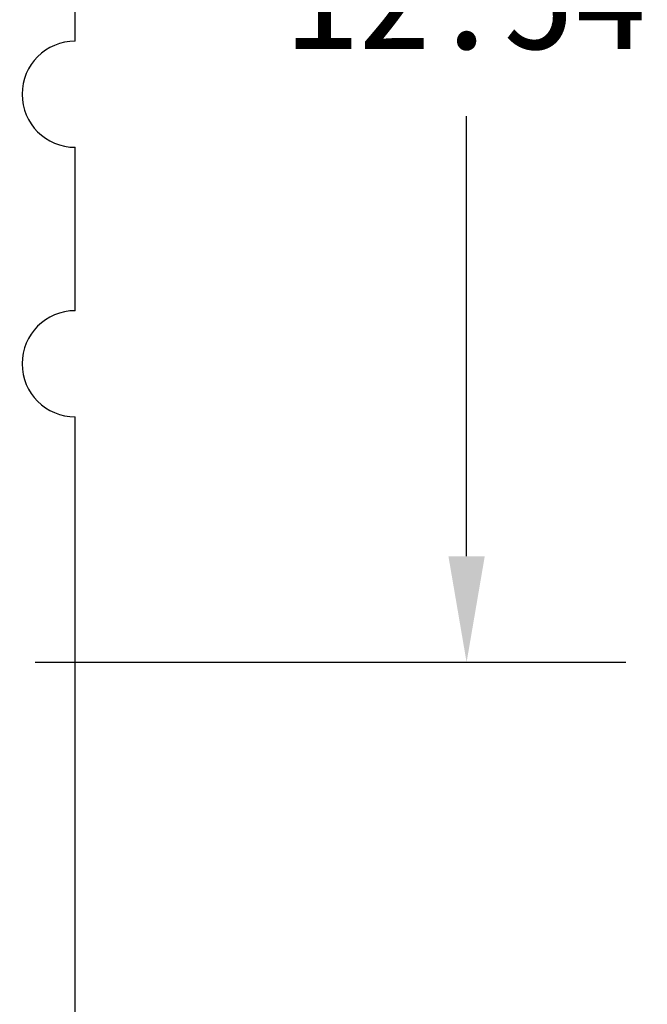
# Model space of a CAD drawing. Header units: millimetres. Extents: x 0 to 297, y 0 to 210.
# Tile 124 of 172: x 208 to 214, y 90 to 99. Entities that reach past the tile are written whole.
import ezdxf

# ---------------------------------------------------------------- set-up
doc = ezdxf.new("R2010")
doc.units = ezdxf.units.MM
doc.header["$LTSCALE"] = 16.335
doc.header["$PDMODE"] = 3
doc.header["$PDSIZE"] = 8
doc.layers.get('0').update_dxf_attribs({"linetype": 'CONTINUOUS'})
doc.layers.get('Defpoints').update_dxf_attribs({"linetype": 'CONTINUOUS'})
doc.layers.add('OPEN_CASCADEDXF_CONTINUOUS_LINE', color=7, linetype='CONTINUOUS')
doc.styles.get("Standard").update_dxf_attribs({"font": '仿宋_GB2312.ttf'})
doc.dimstyles.get("Standard").update_dxf_attribs({"dimtxt": 2.5, "dimasz": 3.5, "dimexe": 1.5, "dimexo": 1, "dimtad": 1, "dimdsep": 46, "dimtxsty": 'Standard', "dimblk": '_FILLED', "dimblk1": '_FILLED', "dimblk2": '_FILLED', "dimcen": 0.09, "dimazin": 2, "dimtol": 1, "dimtp": 0.01, "dimtm": 0.01, "dimtfac": 1, "dimtofl": 0, "dimtmove": 0, "dimatfit": 3, "dimldrblk": '_FILLED', "dimfxl": 1, "dimtolj": 1, "dimarcsym": 0})

# ---------------------------------------------------------------- blocks, each defined once
blk = doc.blocks.new('_FILLED')
at = {"color": 0, "linetype": 'ByBlock'}
blk.add_solid([(0, 0), (-1, 0.1714), (-1, -0.1714)], dxfattribs=at)
blk = doc.blocks.new('*D34')
at = {"color": 0, "lineweight": -2, "transparency": 16777216}
for p, q in [((202.7794, 105.9036), (213.6607, 105.9036)), ((212.1607, 104.9036), (212.1607, 100.7566)), ((212.1607, 94.3596), (212.1607, 98.5066)), ((208.0944, 93.3596), (213.6607, 93.3596))]:
    blk.add_line(p, q, dxfattribs=at)
at = {"layer": 'Defpoints', "color": 0, "transparency": 16777216}
for p in [(201.7794, 105.9036), (207.0944, 93.3596), (212.1607, 93.3596)]:
    blk.add_point(p, dxfattribs=at)
at = {"color": 0, "lineweight": -2, "transparency": 16777216}
for p, rotation in [((212.1607, 105.9036), 90), ((212.1607, 93.3596), 270)]:
    blk.add_blockref('_FILLED', p, dxfattribs=dict(at, rotation=rotation))
at = {"color": 0, "transparency": 16777216, "insert": (212.1607, 99.6316), "char_height": 1, "attachment_point": 5}
blk.add_mtext('\\A1;12.54', dxfattribs=at)

msp = doc.modelspace()

# ---------------------------------------------------------------- linework, layer by layer
at = {"layer": 'OPEN_CASCADEDXF_CONTINUOUS_LINE', "color": 7, "linetype": 'Continuous'}
for p, q in [((208.4694, 99.2136), (208.4694, 100.7536)), ((208.4694, 96.6736), (208.4694, 98.2136)), ((208.4694, 79.9536), (208.4694, 95.6736))]:
    msp.add_line(p, q, dxfattribs=at)
for centre in [(208.4694, 98.7136), (208.4694, 96.1736)]:
    msp.add_arc(centre, 0.5, 90, 270, dxfattribs=at)

# ---------------------------------------------------------------- dimensions: what is measured, and where the dimension line sits
at = {"color": 3}
dim = msp.add_linear_dim(base=(212.1607, 93.3596), p1=(201.7794, 105.9036), p2=(207.0944, 93.3596), angle=90, dimstyle='Standard', override={"dimtxt": 1, "dimasz": 1, "dimtad": 0, "dimtih": 1, "dimtoh": 1, "dimzin": 0, "dimcen": 2.673, "dimadec": 0, "dimazin": 0, "dimtol": 0, "dimtzin": 0}, dxfattribs=at)
dim.commit()
dim.dimension.update_dxf_attribs({"geometry": '*D34', "text_midpoint": (212.1607, 99.6316)})

doc.saveas('drawing.dxf')
